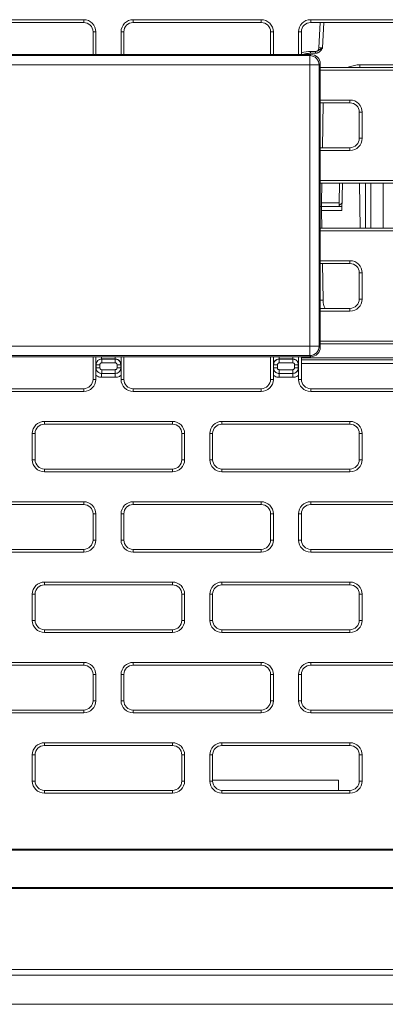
# Model space of a CAD drawing. Header units: millimetres. Extents: x 11 to 1665, y 44 to 957.
# Tile 15 of 69: x 135 to 155, y 805 to 858. Entities that reach past the tile are written whole.
import ezdxf

# ---------------------------------------------------------------- set-up
doc = ezdxf.new("R2010")
doc.units = ezdxf.units.MM
doc.header["$MEASUREMENT"] = 0
doc.layers.get('0').update_dxf_attribs({"lineweight": 25})

msp = doc.modelspace()

# ---------------------------------------------------------------- linework, layer by layer
at = {"color": 0, "linetype": 'Continuous', "lineweight": 0, "extrusion": (0, 1, -2.22045e-16)}
for p, q in [((138.711, 857.762), (131.861, 857.762)), ((138.711, 857.612), (131.861, 857.612)), ((138.711, 857.612), (138.711, 857.762)), ((148.211, 857.762), (141.361, 857.762)), ((141.361, 857.612), (141.361, 857.762)), ((148.211, 857.612), (141.361, 857.612)), ((148.211, 857.612), (148.211, 857.762)), ((157.711, 857.762), (150.861, 857.762)), ((150.861, 857.612), (150.861, 857.762)), ((157.711, 857.612), (150.861, 857.612)), ((151.367, 857.612), (151.296, 856.251)), ((151.567, 857.612), (151.496, 856.258)), ((139.211, 855.9), (139.211, 857.112)), ((139.211, 857.112), (139.361, 857.112)), ((139.361, 855.9), (139.361, 857.112)), ((140.711, 857.112), (140.711, 855.9)), ((140.861, 857.112), (140.711, 857.112)), ((140.861, 857.112), (140.861, 855.9)), ((148.711, 857.112), (148.861, 857.112)), ((148.711, 855.9), (148.711, 857.112)), ((148.861, 855.9), (148.861, 857.112)), ((150.211, 857.112), (150.211, 855.9)), ((150.361, 857.112), (150.211, 857.112)), ((150.361, 857.112), (150.361, 855.9)), ((95.697, 855.9), (150.874, 855.9)), ((95.697, 855.9), (150.874, 855.9)), ((150.811, 855.837), (150.874, 855.9)), ((150.855, 855.964), (150.855, 856.062)), ((150.855, 856.062), (151.11, 856.062)), ((150.855, 855.964), (151.11, 855.964)), ((150.874, 855.9), (150.874, 855.9)), ((150.811, 855.837), (95.76, 855.837)), ((150.811, 855.337), (95.76, 855.337)), ((150.811, 855.837), (150.811, 855.337)), ((150.811, 840.286), (150.811, 855.337)), ((151.311, 855.337), (150.811, 855.337)), ((151.311, 855.337), (151.374, 855.4)), ((151.311, 840.286), (151.311, 855.337)), ((151.374, 855.4), (151.374, 840.224)), ((151.374, 855.4), (151.374, 855.4)), ((151.374, 855.4), (151.374, 840.224)), ((158.05, 855.344), (153.493, 855.344)), ((151.374, 855.212), (157.711, 855.212)), ((151.374, 855.062), (157.711, 855.062)), ((152.961, 853.462), (151.374, 853.462)), ((152.961, 853.312), (151.374, 853.312)), ((151.491, 850.912), (151.533, 853.312)), ((152.961, 853.312), (152.961, 853.462)), ((153.461, 852.812), (153.611, 852.812)), ((153.461, 851.412), (153.461, 852.812)), ((153.611, 851.412), (153.611, 852.812)), ((153.461, 851.412), (153.611, 851.412)), ((151.374, 850.912), (152.961, 850.912)), ((151.374, 850.762), (152.961, 850.762)), ((152.961, 850.912), (152.961, 850.762)), ((157.711, 849.162), (151.374, 849.162)), ((157.711, 849.012), (151.374, 849.012)), ((151.439, 847.965), (151.458, 849.012)), ((152.405, 849.012), (152.387, 847.965)), ((152.558, 849.012), (152.532, 847.558)), ((153.463, 849.012), (153.505, 846.612)), ((153.786, 849.012), (153.786, 846.612)), ((154.086, 846.612), (154.086, 849.012)), ((154.744, 849.012), (154.744, 846.612)), ((151.439, 847.965), (151.436, 847.762)), ((152.387, 847.965), (151.439, 847.965)), ((152.383, 847.762), (152.387, 847.965)), ((152.384, 847.81), (152.539, 847.966)), ((151.374, 847.762), (151.436, 847.762)), ((151.436, 847.762), (151.374, 847.762)), ((151.436, 847.762), (152.536, 847.762)), ((151.436, 847.762), (151.439, 847.558)), ((152.383, 847.762), (151.436, 847.762)), ((151.439, 847.558), (152.532, 847.558)), ((151.456, 846.612), (151.439, 847.558)), ((151.374, 846.612), (157.711, 846.612)), ((151.374, 846.462), (157.711, 846.462)), ((152.961, 844.862), (151.374, 844.862)), ((152.961, 844.712), (152.961, 844.862)), ((152.961, 844.712), (151.374, 844.712)), ((151.523, 842.744), (151.489, 844.712)), ((153.461, 844.212), (153.611, 844.212)), ((153.461, 842.812), (153.461, 844.212)), ((153.611, 842.812), (153.611, 844.212)), ((153.461, 842.812), (153.611, 842.812)), ((151.374, 842.312), (152.961, 842.312)), ((151.374, 842.162), (152.961, 842.162)), ((152.961, 842.312), (152.961, 842.162)), ((95.76, 840.286), (150.811, 840.286)), ((150.811, 839.787), (150.811, 840.286)), ((151.311, 840.286), (150.811, 840.286)), ((151.311, 840.286), (151.374, 840.224)), ((157.711, 840.562), (151.374, 840.562)), ((157.711, 840.412), (151.374, 840.412)), ((151.374, 840.224), (151.374, 840.224)), ((150.874, 839.724), (95.697, 839.724)), ((150.874, 839.724), (95.697, 839.724)), ((95.76, 839.787), (150.811, 839.787)), ((139.211, 838.512), (139.211, 839.724)), ((139.361, 839.694), (139.361, 839.724)), ((139.361, 838.73), (139.361, 839.694)), ((139.67, 839.602), (139.67, 839.724)), ((139.67, 839.602), (140.401, 839.602)), ((139.677, 839.596), (139.67, 839.602)), ((140.395, 839.596), (139.677, 839.596)), ((139.677, 839.596), (139.677, 839.396)), ((140.395, 839.596), (140.401, 839.602)), ((140.395, 839.596), (140.395, 839.396)), ((140.401, 839.602), (140.401, 839.724)), ((140.711, 839.724), (140.711, 839.694)), ((140.711, 839.694), (140.711, 838.73)), ((140.861, 839.724), (140.861, 838.512)), ((148.711, 838.512), (148.711, 839.724)), ((148.861, 839.694), (148.861, 839.724)), ((148.861, 838.73), (148.861, 839.694)), ((149.17, 839.602), (149.17, 839.724)), ((149.17, 839.602), (149.901, 839.602)), ((149.177, 839.596), (149.17, 839.602)), ((149.177, 839.596), (149.177, 839.396)), ((149.895, 839.596), (149.177, 839.596)), ((149.895, 839.596), (149.901, 839.602)), ((149.895, 839.596), (149.895, 839.396)), ((149.901, 839.602), (149.901, 839.724)), ((150.211, 839.724), (150.211, 839.694)), ((150.211, 839.694), (150.211, 838.73)), ((150.361, 839.724), (150.361, 838.512)), ((156.162, 839.66), (150.362, 839.66)), ((156.162, 839.562), (150.362, 839.562)), ((150.811, 839.787), (150.874, 839.724)), ((150.874, 839.724), (150.874, 839.724)), ((139.377, 839.296), (139.371, 839.302)), ((139.377, 839.128), (139.371, 839.121)), ((139.377, 839.296), (139.577, 839.296)), ((139.377, 839.296), (139.377, 839.128)), ((139.377, 839.128), (139.577, 839.128)), ((139.577, 839.296), (139.577, 839.128)), ((140.395, 839.396), (139.677, 839.396)), ((139.677, 839.028), (140.395, 839.028)), ((139.677, 838.828), (139.677, 839.028)), ((140.395, 838.828), (140.395, 839.028)), ((140.495, 839.128), (140.495, 839.296)), ((140.695, 839.296), (140.495, 839.296)), ((140.695, 839.128), (140.495, 839.128)), ((140.695, 839.296), (140.701, 839.302)), ((140.695, 839.128), (140.695, 839.296)), ((140.695, 839.128), (140.701, 839.121)), ((148.877, 839.296), (148.871, 839.302)), ((148.877, 839.128), (148.871, 839.121)), ((148.877, 839.296), (149.077, 839.296)), ((148.877, 839.296), (148.877, 839.128)), ((148.877, 839.128), (149.077, 839.128)), ((149.077, 839.296), (149.077, 839.128)), ((149.895, 839.396), (149.177, 839.396)), ((149.177, 839.028), (149.895, 839.028)), ((149.177, 838.828), (149.177, 839.028)), ((149.895, 838.828), (149.895, 839.028)), ((149.995, 839.128), (149.995, 839.296)), ((150.195, 839.296), (149.995, 839.296)), ((150.195, 839.128), (149.995, 839.128)), ((150.187, 839.362), (150.187, 839.362)), ((150.195, 839.296), (150.201, 839.302)), ((150.195, 839.128), (150.195, 839.296)), ((150.195, 839.128), (150.201, 839.121)), ((150.361, 839.362), (158.211, 839.362)), ((139.211, 838.512), (139.361, 838.512)), ((139.361, 838.512), (139.361, 838.73)), ((139.677, 838.828), (139.67, 838.822)), ((140.401, 838.822), (139.67, 838.822)), ((139.67, 838.822), (139.67, 838.622)), ((140.401, 838.622), (139.67, 838.622)), ((139.677, 838.828), (140.395, 838.828)), ((140.395, 838.828), (140.401, 838.822)), ((140.401, 838.822), (140.401, 838.622)), ((140.711, 838.73), (140.711, 838.512)), ((140.861, 838.512), (140.711, 838.512)), ((148.711, 838.512), (148.861, 838.512)), ((148.861, 838.512), (148.861, 838.73)), ((149.177, 838.828), (149.17, 838.822)), ((149.901, 838.822), (149.17, 838.822)), ((149.17, 838.822), (149.17, 838.622)), ((149.901, 838.622), (149.17, 838.622)), ((149.177, 838.828), (149.895, 838.828)), ((149.895, 838.828), (149.901, 838.822)), ((149.901, 838.822), (149.901, 838.622)), ((150.211, 838.73), (150.211, 838.512)), ((150.361, 838.512), (150.211, 838.512)), ((131.861, 838.012), (138.711, 838.012)), ((138.711, 838.012), (138.711, 837.862)), ((141.361, 838.012), (148.211, 838.012)), ((141.361, 838.012), (141.361, 837.862)), ((148.211, 838.012), (148.211, 837.862)), ((150.861, 838.012), (157.711, 838.012)), ((150.861, 838.012), (150.861, 837.862)), ((131.861, 837.862), (138.711, 837.862)), ((141.361, 837.862), (148.211, 837.862)), ((150.861, 837.862), (157.711, 837.862)), ((143.461, 836.262), (136.611, 836.262)), ((136.611, 836.112), (136.611, 836.262)), ((143.461, 836.112), (136.611, 836.112)), ((143.461, 836.112), (143.461, 836.262)), ((152.961, 836.262), (146.111, 836.262)), ((146.111, 836.112), (146.111, 836.262)), ((152.961, 836.112), (146.111, 836.112)), ((152.961, 836.112), (152.961, 836.262)), ((135.961, 835.612), (135.961, 834.212)), ((136.111, 835.612), (135.961, 835.612)), ((136.111, 835.612), (136.111, 834.212)), ((143.961, 835.612), (144.111, 835.612)), ((143.961, 834.212), (143.961, 835.612)), ((144.111, 834.212), (144.111, 835.612)), ((145.461, 835.612), (145.461, 834.212)), ((145.611, 835.612), (145.461, 835.612)), ((145.611, 835.612), (145.611, 834.212)), ((153.461, 835.612), (153.611, 835.612)), ((153.461, 834.212), (153.461, 835.612)), ((153.611, 834.212), (153.611, 835.612)), ((136.111, 834.212), (135.961, 834.212)), ((143.961, 834.212), (144.111, 834.212)), ((145.611, 834.212), (145.461, 834.212)), ((153.461, 834.212), (153.611, 834.212)), ((136.611, 833.712), (143.461, 833.712)), ((136.611, 833.712), (136.611, 833.562)), ((136.611, 833.562), (143.461, 833.562)), ((143.461, 833.712), (143.461, 833.562)), ((146.111, 833.712), (152.961, 833.712)), ((146.111, 833.712), (146.111, 833.562)), ((146.111, 833.562), (152.961, 833.562)), ((152.961, 833.712), (152.961, 833.562)), ((138.711, 831.962), (131.861, 831.962)), ((138.711, 831.812), (131.861, 831.812)), ((138.711, 831.812), (138.711, 831.962)), ((148.211, 831.962), (141.361, 831.962)), ((141.361, 831.812), (141.361, 831.962)), ((148.211, 831.812), (141.361, 831.812)), ((148.211, 831.812), (148.211, 831.962)), ((157.711, 831.962), (150.861, 831.962)), ((150.861, 831.812), (150.861, 831.962)), ((157.711, 831.812), (150.861, 831.812)), ((139.211, 831.312), (139.361, 831.312)), ((139.211, 829.912), (139.211, 831.312)), ((139.361, 829.912), (139.361, 831.312)), ((140.711, 831.312), (140.711, 829.912)), ((140.861, 831.312), (140.711, 831.312)), ((140.861, 831.312), (140.861, 829.912)), ((148.711, 831.312), (148.861, 831.312)), ((148.711, 829.912), (148.711, 831.312)), ((148.861, 829.912), (148.861, 831.312)), ((150.211, 831.312), (150.211, 829.912)), ((150.361, 831.312), (150.211, 831.312)), ((150.361, 831.312), (150.361, 829.912)), ((139.211, 829.912), (139.361, 829.912)), ((140.861, 829.912), (140.711, 829.912)), ((148.711, 829.912), (148.861, 829.912)), ((150.361, 829.912), (150.211, 829.912)), ((131.861, 829.412), (138.711, 829.412)), ((131.861, 829.262), (138.711, 829.262)), ((138.711, 829.412), (138.711, 829.262)), ((141.361, 829.412), (148.211, 829.412)), ((141.361, 829.412), (141.361, 829.262)), ((141.361, 829.262), (148.211, 829.262)), ((148.211, 829.412), (148.211, 829.262)), ((150.861, 829.412), (157.711, 829.412)), ((150.861, 829.412), (150.861, 829.262)), ((150.861, 829.262), (157.711, 829.262)), ((143.461, 827.662), (136.611, 827.662)), ((136.611, 827.512), (136.611, 827.662)), ((143.461, 827.512), (136.611, 827.512)), ((143.461, 827.512), (143.461, 827.662)), ((152.961, 827.662), (146.111, 827.662)), ((146.111, 827.512), (146.111, 827.662)), ((152.961, 827.512), (146.111, 827.512)), ((152.961, 827.512), (152.961, 827.662)), ((135.961, 827.012), (135.961, 825.612)), ((136.111, 827.012), (135.961, 827.012)), ((136.111, 827.012), (136.111, 825.612)), ((143.961, 827.012), (144.111, 827.012)), ((143.961, 825.612), (143.961, 827.012)), ((144.111, 825.612), (144.111, 827.012)), ((145.461, 827.012), (145.461, 825.612)), ((145.611, 827.012), (145.461, 827.012)), ((145.611, 827.012), (145.611, 825.612)), ((153.461, 827.012), (153.611, 827.012)), ((153.461, 825.612), (153.461, 827.012)), ((153.611, 825.612), (153.611, 827.012)), ((136.111, 825.612), (135.961, 825.612)), ((143.961, 825.612), (144.111, 825.612)), ((145.611, 825.612), (145.461, 825.612)), ((153.461, 825.612), (153.611, 825.612)), ((136.611, 825.112), (143.461, 825.112)), ((136.611, 825.112), (136.611, 824.962)), ((136.611, 824.962), (143.461, 824.962)), ((143.461, 825.112), (143.461, 824.962)), ((146.111, 825.112), (152.961, 825.112)), ((146.111, 825.112), (146.111, 824.962)), ((146.111, 824.962), (152.961, 824.962)), ((152.961, 825.112), (152.961, 824.962)), ((138.711, 823.362), (131.861, 823.362)), ((138.711, 823.212), (131.861, 823.212)), ((138.711, 823.212), (138.711, 823.362)), ((148.211, 823.362), (141.361, 823.362)), ((141.361, 823.212), (141.361, 823.362)), ((148.211, 823.212), (141.361, 823.212)), ((148.211, 823.212), (148.211, 823.362)), ((157.711, 823.362), (150.861, 823.362)), ((150.861, 823.212), (150.861, 823.362)), ((157.711, 823.212), (150.861, 823.212)), ((139.211, 822.712), (139.361, 822.712)), ((139.211, 821.312), (139.211, 822.712)), ((139.361, 821.312), (139.361, 822.712)), ((140.711, 822.712), (140.711, 821.312)), ((140.861, 822.712), (140.711, 822.712)), ((140.861, 822.712), (140.861, 821.312)), ((148.711, 822.712), (148.861, 822.712)), ((148.711, 821.312), (148.711, 822.712)), ((148.861, 821.312), (148.861, 822.712)), ((150.211, 822.712), (150.211, 821.312)), ((150.361, 822.712), (150.211, 822.712)), ((150.361, 822.712), (150.361, 821.312)), ((139.211, 821.312), (139.361, 821.312)), ((140.861, 821.312), (140.711, 821.312)), ((148.711, 821.312), (148.861, 821.312)), ((150.361, 821.312), (150.211, 821.312)), ((131.861, 820.812), (138.711, 820.812)), ((131.861, 820.662), (138.711, 820.662)), ((138.711, 820.812), (138.711, 820.662)), ((141.361, 820.812), (148.211, 820.812)), ((141.361, 820.812), (141.361, 820.662)), ((141.361, 820.662), (148.211, 820.662)), ((148.211, 820.812), (148.211, 820.662)), ((150.861, 820.812), (157.711, 820.812)), ((150.861, 820.812), (150.861, 820.662)), ((150.861, 820.662), (157.711, 820.662)), ((143.461, 819.062), (136.611, 819.062)), ((136.611, 818.912), (136.611, 819.062)), ((143.461, 818.912), (143.461, 819.062)), ((152.961, 819.062), (146.111, 819.062)), ((146.111, 818.912), (146.111, 819.062)), ((152.961, 818.912), (152.961, 819.062)), ((143.461, 818.912), (136.611, 818.912)), ((152.961, 818.912), (146.111, 818.912)), ((135.961, 818.412), (135.961, 817.012)), ((136.111, 818.412), (135.961, 818.412)), ((136.111, 818.412), (136.111, 817.012)), ((143.961, 818.412), (144.111, 818.412)), ((143.961, 817.012), (143.961, 818.412)), ((144.111, 817.012), (144.111, 818.412)), ((145.461, 818.412), (145.461, 817.012)), ((145.611, 818.412), (145.461, 818.412)), ((145.611, 818.412), (145.611, 817.012)), ((153.461, 818.412), (153.611, 818.412)), ((153.461, 817.012), (153.461, 818.412)), ((153.611, 817.012), (153.611, 818.412)), ((136.111, 817.012), (135.961, 817.012)), ((143.961, 817.012), (144.111, 817.012)), ((145.611, 817.012), (145.461, 817.012)), ((152.346, 817.062), (145.611, 817.062)), ((152.346, 816.512), (152.346, 817.062)), ((153.461, 817.012), (153.611, 817.012)), ((136.611, 816.512), (143.461, 816.512)), ((136.611, 816.512), (136.611, 816.362)), ((136.611, 816.362), (143.461, 816.362)), ((143.461, 816.512), (143.461, 816.362)), ((146.111, 816.512), (152.961, 816.512)), ((146.111, 816.512), (146.111, 816.362)), ((146.111, 816.362), (152.961, 816.362)), ((152.961, 816.512), (152.961, 816.362)), ((97.286, 813.364), (429.786, 813.364)), ((97.286, 813.312), (429.786, 813.312)), ((97.286, 811.312), (500.286, 811.312)), ((500.286, 811.26), (97.286, 811.26)), ((81.286, 806.919), (516.286, 806.919)), ((81.286, 806.62), (516.286, 806.62)), ((516.286, 805.062), (81.286, 805.062)), ((82.158, 805.062), (515.413, 805.062))]:
    msp.add_line(p, q, dxfattribs=at)
at = {"color": 0, "linetype": 'Continuous', "lineweight": 0}
for centre, radius, start, end in [((138.711, 857.112), 0.65, 0, 90), ((138.711, 857.112), 0.5, 0, 90), ((141.361, 857.112), 0.65, 90, 180), ((141.361, 857.112), 0.5, 90, 180), ((148.211, 857.112), 0.65, 0, 90), ((148.211, 857.112), 0.5, 0, 90), ((150.861, 857.112), 0.65, 90, 180), ((150.861, 857.112), 0.5, 90, 180), ((152.961, 852.812), 0.65, 0, 90), ((152.961, 852.812), 0.5, 0, 90), ((152.961, 851.412), 0.65, 270, 360), ((152.961, 851.412), 0.5, 270, 0), ((152.961, 844.212), 0.65, 0, 90), ((152.961, 844.212), 0.5, 0, 90), ((152.523, 842.762), 1, 181, 206.7437), ((152.961, 842.812), 0.65, 270, 360), ((152.961, 842.812), 0.5, 270, 0), ((138.711, 838.512), 0.65, 270, 360), ((138.711, 838.512), 0.5, 270, 0), ((141.361, 838.512), 0.65, 180, 270), ((141.361, 838.512), 0.5, 180, 270), ((148.211, 838.512), 0.65, 270, 360), ((148.211, 838.512), 0.5, 270, 0), ((150.861, 838.512), 0.65, 180, 270), ((150.861, 838.512), 0.5, 180, 270), ((136.611, 835.612), 0.65, 90, 180), ((136.611, 835.612), 0.5, 90, 180), ((143.461, 835.612), 0.65, 0, 90), ((143.461, 835.612), 0.5, 0, 90), ((146.111, 835.612), 0.65, 90, 180), ((146.111, 835.612), 0.5, 90, 180), ((152.961, 835.612), 0.65, 0, 90), ((152.961, 835.612), 0.5, 0, 90), ((136.611, 834.212), 0.65, 180, 270), ((136.611, 834.212), 0.5, 180, 270), ((143.461, 834.212), 0.65, 270, 360), ((143.461, 834.212), 0.5, 270, 0), ((146.111, 834.212), 0.65, 180, 270), ((146.111, 834.212), 0.5, 180, 270), ((152.961, 834.212), 0.65, 270, 360), ((152.961, 834.212), 0.5, 270, 0), ((138.711, 831.312), 0.65, 0, 90), ((138.711, 831.312), 0.5, 0, 90), ((141.361, 831.312), 0.65, 90, 180), ((141.361, 831.312), 0.5, 90, 180), ((148.211, 831.312), 0.65, 0, 90), ((148.211, 831.312), 0.5, 0, 90), ((150.861, 831.312), 0.65, 90, 180), ((150.861, 831.312), 0.5, 90, 180), ((138.711, 829.912), 0.65, 270, 360), ((138.711, 829.912), 0.5, 270, 0), ((141.361, 829.912), 0.65, 180, 270), ((141.361, 829.912), 0.5, 180, 270), ((148.211, 829.912), 0.65, 270, 360), ((148.211, 829.912), 0.5, 270, 0), ((150.861, 829.912), 0.65, 180, 270), ((150.861, 829.912), 0.5, 180, 270), ((136.611, 827.012), 0.65, 90, 180), ((136.611, 827.012), 0.5, 90, 180), ((143.461, 827.012), 0.65, 0, 90), ((143.461, 827.012), 0.5, 0, 90), ((146.111, 827.012), 0.65, 90, 180), ((146.111, 827.012), 0.5, 90, 180), ((152.961, 827.012), 0.65, 0, 90), ((152.961, 827.012), 0.5, 0, 90), ((136.611, 825.612), 0.65, 180, 270), ((136.611, 825.612), 0.5, 180, 270), ((143.461, 825.612), 0.65, 270, 360), ((143.461, 825.612), 0.5, 270, 0), ((146.111, 825.612), 0.65, 180, 270), ((146.111, 825.612), 0.5, 180, 270), ((152.961, 825.612), 0.65, 270, 360), ((152.961, 825.612), 0.5, 270, 0), ((138.711, 822.712), 0.65, 0, 90), ((138.711, 822.712), 0.5, 0, 90), ((141.361, 822.712), 0.65, 90, 180), ((141.361, 822.712), 0.5, 90, 180), ((148.211, 822.712), 0.65, 0, 90), ((148.211, 822.712), 0.5, 0, 90), ((150.861, 822.712), 0.65, 90, 180), ((150.861, 822.712), 0.5, 90, 180), ((138.711, 821.312), 0.65, 270, 360), ((138.711, 821.312), 0.5, 270, 0), ((141.361, 821.312), 0.65, 180, 270), ((141.361, 821.312), 0.5, 180, 270), ((148.211, 821.312), 0.65, 270, 360), ((148.211, 821.312), 0.5, 270, 0), ((150.861, 821.312), 0.65, 180, 270), ((150.861, 821.312), 0.5, 180, 270), ((136.611, 818.412), 0.65, 90, 180), ((143.461, 818.412), 0.65, 0, 90), ((146.111, 818.412), 0.65, 90, 180), ((152.961, 818.412), 0.65, 0, 90), ((136.611, 818.412), 0.5, 90, 180), ((143.461, 818.412), 0.5, 0, 90), ((146.111, 818.412), 0.5, 90, 180), ((152.961, 818.412), 0.5, 0, 90), ((136.611, 817.012), 0.65, 180, 270), ((136.611, 817.012), 0.5, 180, 270), ((143.461, 817.012), 0.65, 270, 360), ((143.461, 817.012), 0.5, 270, 0), ((146.111, 817.012), 0.65, 180, 270), ((146.111, 817.012), 0.5, 180, 270), ((152.961, 817.012), 0.65, 270, 360), ((152.961, 817.012), 0.5, 270, 0)]:
    msp.add_arc(centre, radius, start, end, dxfattribs=at)
at = {"color": 0, "linetype": 'Continuous', "lineweight": 0, "extrusion": (0, -2.22045e-16, -1)}
for centre, radius, start, end in [((-150.874, 855.4), 0.5, 90, 180), ((-151.096, 856.262), 0.2, 183, 269.8175), ((-150.874, 840.224), 0.5, 180, 270)]:
    msp.add_arc(centre, radius, start, end, dxfattribs=at)
at = {"color": 0, "linetype": 'Continuous', "lineweight": 0, "extrusion": (-2.46519e-32, -2.22045e-16, -1)}
for centre, major_axis, ratio, start_param, end_param in [((150.874, 855.4), (0.354, -0.354), 0.997265, -2.354825, -0.786768), ((149.466, 839.862), (-0.407, -0.291), 0.000019, 0, 0.000075)]:
    msp.add_ellipse(centre, major_axis=major_axis, ratio=ratio, start_param=start_param, end_param=end_param, dxfattribs=at)
at = {"color": 0, "linetype": 'Continuous', "lineweight": 0, "extrusion": (0, -2.22045e-16, -1)}
for centre, major_axis, ratio, start_param, end_param in [((151.11, 855.962), (0, 0.1), 0, 0, 1.553342), ((151.497, 856.262), (-0.201, -0.01), 0.017236, -1.56802, 0.001762), ((150.874, 840.224), (-0.354, -0.354), 0.997265, -2.354825, -0.786768), ((139.672, 839.301), (-0.211, 0.216), 0.99321, -0.795047, 0.772383), ((140.4, 839.123), (-0.213, 0.214), 0.993639, 2.356502, 3.92455)]:
    msp.add_ellipse(centre, major_axis=major_axis, ratio=ratio, start_param=start_param, end_param=end_param, dxfattribs=at)
at = {"color": 0, "linetype": 'Continuous', "lineweight": 0}
for centre, major_axis, ratio, start_param, end_param in [((150.811, 855.337), (-0.354, 0.354), 0.997265, -2.354825, -0.786768), ((150.524, 842.727), (1, 0.017), 0.01745, 0, 0.552978), ((150.811, 840.286), (0.354, 0.354), 0.997265, -2.354825, -0.786768)]:
    msp.add_ellipse(centre, major_axis=major_axis, ratio=ratio, start_param=start_param, end_param=end_param, dxfattribs=at)
at = {"color": 0, "linetype": 'Continuous', "lineweight": 0, "extrusion": (1.17549e-38, -2.22045e-16, -1)}
msp.add_ellipse((153.493, 855.362), major_axis=(0, -1), ratio=0, start_param=-1.553363, end_param=-1.420247, dxfattribs=at)
at = {"color": 0, "linetype": 'Continuous', "lineweight": 0, "extrusion": (4.93038e-32, -2.22045e-16, -1)}
msp.add_ellipse((149.172, 839.301), major_axis=(-0.213, 0.214), ratio=0.993639, start_param=-0.785091, end_param=0.782958, dxfattribs=at)
at = {"color": 0, "linetype": 'Continuous', "lineweight": 0, "extrusion": (1.2326e-32, -2.22045e-16, -1)}
msp.add_ellipse((149.9, 839.123), major_axis=(-0.213, 0.214), ratio=0.993639, start_param=2.356502, end_param=3.92455, dxfattribs=at)
at = {"color": 0, "linetype": 'Continuous', "lineweight": 0}
for points, knots in [([(150.361, 855.978), (150.37, 855.981), (150.378, 855.984), (150.537, 856.036), (150.697, 856.062), (150.855, 856.062)], [1.4133904, 1.4133904, 1.4133904, 1.4133904, 1.4411069, 1.4411069, 1.9147004, 1.9147004, 1.9147004, 1.9147004]), ([(150.438, 855.9), (150.443, 855.902), (150.447, 855.903), (150.451, 855.904), (150.511, 855.922), (150.573, 855.937), (150.64, 855.947), (150.707, 855.957), (150.779, 855.964), (150.855, 855.964)], [0.7698363, 0.7698363, 0.7698363, 0.7698363, 0.7777778, 0.7777778, 0.7777778, 0.8888889, 0.8888889, 0.8888889, 1, 1, 1, 1]), ([(151.11, 856.062), (151.127, 856.062), (151.143, 856.064), (151.159, 856.067), (151.174, 856.07), (151.188, 856.075), (151.202, 856.08), (151.215, 856.085), (151.228, 856.091), (151.24, 856.097), (151.252, 856.103), (151.264, 856.11), (151.276, 856.118), (151.288, 856.126), (151.301, 856.134), (151.314, 856.143), (151.328, 856.152), (151.342, 856.163), (151.358, 856.173), (151.373, 856.184), (151.389, 856.194), (151.405, 856.204), (151.422, 856.215), (151.438, 856.224), (151.453, 856.233), (151.469, 856.242), (151.483, 856.251), (151.496, 856.258)], [0, 0, 0, 0, 0.111111, 0.111111, 0.111111, 0.222222, 0.222222, 0.222222, 0.333333, 0.333333, 0.333333, 0.444444, 0.444444, 0.444444, 0.555556, 0.555556, 0.555556, 0.666667, 0.666667, 0.666667, 0.777778, 0.777778, 0.777778, 0.888889, 0.888889, 0.888889, 1, 1, 1, 1]), ([(153.493, 855.344), (153.394, 855.345), (153.2, 855.325), (152.995, 855.264), (152.891, 855.218), (152.876, 855.212)], [0, 0, 0, 0, 0.25, 0.5, 0.540018, 0.540018, 0.540018, 0.540018]), ([(139.371, 839.302), (139.371, 839.303), (139.371, 839.303), (139.369, 839.333), (139.368, 839.363), (139.366, 839.426), (139.365, 839.459), (139.363, 839.527), (139.362, 839.561), (139.361, 839.628), (139.361, 839.661), (139.361, 839.694)], [-0.00018822, -0.00018822, -0.00018822, -0.00018822, 0, 0, 0.01138929, 0.01138929, 0.02345549, 0.02345549, 0.03458732, 0.03458732, 0.04463207, 0.04463207, 0.04463207, 0.04463207]), ([(139.677, 839.596), (139.63, 839.596), (139.534, 839.573), (139.415, 839.47), (139.377, 839.356), (139.377, 839.296)], [0.0000018, 0.0000018, 0.0000018, 0.0000018, 0.3333333, 0.6666667, 1, 1, 1, 1]), ([(140.695, 839.296), (140.694, 839.342), (140.672, 839.439), (140.569, 839.558), (140.455, 839.596), (140.395, 839.596)], [0.0000018, 0.0000018, 0.0000018, 0.0000018, 0.3333333, 0.6666667, 1, 1, 1, 1]), ([(140.401, 839.602), (140.434, 839.602), (140.465, 839.597), (140.493, 839.588), (140.521, 839.579), (140.547, 839.566), (140.569, 839.551), (140.592, 839.536), (140.611, 839.519), (140.627, 839.5), (140.628, 839.499), (140.63, 839.497), (140.631, 839.496), (140.645, 839.479), (140.657, 839.461), (140.667, 839.442), (140.668, 839.439), (140.669, 839.437), (140.671, 839.434), (140.68, 839.416), (140.687, 839.396), (140.692, 839.375), (140.693, 839.372), (140.694, 839.368), (140.694, 839.365), (140.699, 839.345), (140.701, 839.324), (140.701, 839.302)], [0, 0, 0, 0, 0.1666667, 0.1666667, 0.1666667, 0.3333333, 0.3333333, 0.3333333, 0.5, 0.5, 0.5, 0.5144518, 0.5144518, 0.5144518, 0.6666667, 0.6666667, 0.6666667, 0.6857818, 0.6857818, 0.6857818, 0.8333333, 0.8333333, 0.8333333, 0.857104, 0.857104, 0.857104, 1, 1, 1, 1]), ([(140.711, 839.694), (140.711, 839.661), (140.711, 839.628), (140.71, 839.561), (140.709, 839.527), (140.706, 839.428), (140.704, 839.369), (140.701, 839.31), (140.701, 839.309), (140.701, 839.302)], [0.00000127, 0.00000127, 0.00000127, 0.00000127, 0.00991694, 0.00991694, 0.02088685, 0.02088685, 0.04319019, 0.04319019, 0.04623072, 0.04623072, 0.04623072, 0.04623072]), ([(148.871, 839.302), (148.871, 839.303), (148.871, 839.303), (148.869, 839.333), (148.868, 839.363), (148.866, 839.426), (148.865, 839.459), (148.863, 839.527), (148.862, 839.561), (148.861, 839.628), (148.861, 839.661), (148.861, 839.694)], [-0.00018822, -0.00018822, -0.00018822, -0.00018822, 0, 0, 0.01138929, 0.01138929, 0.02345549, 0.02345549, 0.03458732, 0.03458732, 0.04463207, 0.04463207, 0.04463207, 0.04463207]), ([(149.177, 839.596), (149.13, 839.596), (149.034, 839.573), (148.915, 839.47), (148.877, 839.356), (148.877, 839.296)], [0.0000018, 0.0000018, 0.0000018, 0.0000018, 0.3333333, 0.6666667, 1, 1, 1, 1]), ([(150.195, 839.296), (150.194, 839.342), (150.172, 839.439), (150.069, 839.558), (149.955, 839.596), (149.895, 839.596)], [0.0000018, 0.0000018, 0.0000018, 0.0000018, 0.3333333, 0.6666667, 1, 1, 1, 1]), ([(149.901, 839.602), (149.934, 839.602), (149.965, 839.597), (149.993, 839.588), (150.021, 839.579), (150.047, 839.566), (150.069, 839.551), (150.092, 839.536), (150.111, 839.519), (150.127, 839.5), (150.128, 839.499), (150.13, 839.497), (150.131, 839.496), (150.145, 839.479), (150.157, 839.461), (150.167, 839.442), (150.168, 839.439), (150.169, 839.437), (150.171, 839.434), (150.18, 839.416), (150.187, 839.396), (150.192, 839.375), (150.193, 839.372), (150.194, 839.368), (150.194, 839.365), (150.199, 839.345), (150.201, 839.324), (150.201, 839.302)], [0, 0, 0, 0, 0.1666667, 0.1666667, 0.1666667, 0.3333333, 0.3333333, 0.3333333, 0.5, 0.5, 0.5, 0.5144518, 0.5144518, 0.5144518, 0.6666667, 0.6666667, 0.6666667, 0.6857818, 0.6857818, 0.6857818, 0.8333333, 0.8333333, 0.8333333, 0.857104, 0.857104, 0.857104, 1, 1, 1, 1]), ([(150.211, 839.694), (150.211, 839.661), (150.211, 839.628), (150.21, 839.561), (150.209, 839.527), (150.206, 839.428), (150.204, 839.369), (150.201, 839.31), (150.201, 839.309), (150.201, 839.302)], [0.00000127, 0.00000127, 0.00000127, 0.00000127, 0.00991694, 0.00991694, 0.02088685, 0.02088685, 0.04319019, 0.04319019, 0.04623072, 0.04623072, 0.04623072, 0.04623072]), ([(139.361, 838.73), (139.361, 838.763), (139.361, 838.795), (139.362, 838.863), (139.363, 838.897), (139.366, 838.995), (139.368, 839.055), (139.37, 839.114), (139.37, 839.114), (139.371, 839.121)], [0.00000127, 0.00000127, 0.00000127, 0.00000127, 0.00991694, 0.00991694, 0.02088685, 0.02088685, 0.04319019, 0.04319019, 0.04623072, 0.04623072, 0.04623072, 0.04623072]), ([(139.67, 838.822), (139.638, 838.822), (139.607, 838.827), (139.579, 838.836), (139.55, 838.845), (139.525, 838.858), (139.502, 838.873), (139.48, 838.888), (139.461, 838.905), (139.445, 838.924), (139.444, 838.925), (139.442, 838.927), (139.441, 838.928), (139.427, 838.945), (139.415, 838.963), (139.405, 838.982), (139.404, 838.985), (139.402, 838.987), (139.401, 838.989), (139.392, 839.008), (139.385, 839.028), (139.38, 839.049), (139.379, 839.052), (139.378, 839.056), (139.377, 839.059), (139.373, 839.079), (139.371, 839.1), (139.371, 839.121)], [0, 0, 0, 0, 0.1666667, 0.1666667, 0.1666667, 0.3333333, 0.3333333, 0.3333333, 0.5, 0.5, 0.5, 0.5144518, 0.5144518, 0.5144518, 0.6666667, 0.6666667, 0.6666667, 0.6857818, 0.6857818, 0.6857818, 0.8333333, 0.8333333, 0.8333333, 0.857104, 0.857104, 0.857104, 1, 1, 1, 1]), ([(139.377, 839.128), (139.377, 839.082), (139.4, 838.985), (139.503, 838.866), (139.617, 838.828), (139.677, 838.828)], [0.0000018, 0.0000018, 0.0000018, 0.0000018, 0.3333333, 0.6666667, 1, 1, 1, 1]), ([(139.677, 839.396), (139.66, 839.396), (139.645, 839.392), (139.63, 839.385), (139.616, 839.377), (139.603, 839.365), (139.593, 839.35), (139.583, 839.335), (139.577, 839.318), (139.577, 839.296)], [0.0000033, 0.0000033, 0.0000033, 0.0000033, 0.3333333, 0.3333333, 0.3333333, 0.6666667, 0.6666667, 0.6666667, 1, 1, 1, 1]), ([(139.577, 839.128), (139.577, 839.111), (139.58, 839.096), (139.588, 839.082), (139.596, 839.067), (139.608, 839.054), (139.622, 839.044), (139.637, 839.034), (139.655, 839.028), (139.677, 839.028)], [0.0000033, 0.0000033, 0.0000033, 0.0000033, 0.3333333, 0.3333333, 0.3333333, 0.6666667, 0.6666667, 0.6666667, 1, 1, 1, 1]), ([(140.495, 839.296), (140.495, 839.313), (140.491, 839.328), (140.484, 839.342), (140.476, 839.357), (140.464, 839.37), (140.449, 839.38), (140.434, 839.39), (140.416, 839.396), (140.395, 839.396)], [0.0000033, 0.0000033, 0.0000033, 0.0000033, 0.3333333, 0.3333333, 0.3333333, 0.6666667, 0.6666667, 0.6666667, 1, 1, 1, 1]), ([(140.395, 839.028), (140.412, 839.028), (140.427, 839.032), (140.441, 839.039), (140.455, 839.047), (140.469, 839.059), (140.479, 839.074), (140.489, 839.088), (140.495, 839.106), (140.495, 839.128)], [0.0000033, 0.0000033, 0.0000033, 0.0000033, 0.3333333, 0.3333333, 0.3333333, 0.6666667, 0.6666667, 0.6666667, 1, 1, 1, 1]), ([(140.395, 838.828), (140.441, 838.828), (140.538, 838.851), (140.657, 838.954), (140.694, 839.068), (140.695, 839.128)], [0.0000018, 0.0000018, 0.0000018, 0.0000018, 0.3333333, 0.6666667, 1, 1, 1, 1]), ([(140.701, 839.121), (140.701, 839.121), (140.701, 839.12), (140.702, 839.091), (140.703, 839.061), (140.706, 838.998), (140.707, 838.965), (140.709, 838.897), (140.71, 838.863), (140.711, 838.795), (140.711, 838.763), (140.711, 838.73)], [-0.00018822, -0.00018822, -0.00018822, -0.00018822, 0, 0, 0.01138929, 0.01138929, 0.02345549, 0.02345549, 0.03458732, 0.03458732, 0.04463207, 0.04463207, 0.04463207, 0.04463207]), ([(148.861, 838.73), (148.861, 838.763), (148.861, 838.795), (148.862, 838.863), (148.863, 838.897), (148.866, 838.995), (148.868, 839.055), (148.87, 839.114), (148.87, 839.114), (148.871, 839.121)], [0.00000127, 0.00000127, 0.00000127, 0.00000127, 0.00991694, 0.00991694, 0.02088685, 0.02088685, 0.04319019, 0.04319019, 0.04623072, 0.04623072, 0.04623072, 0.04623072]), ([(149.17, 838.822), (149.138, 838.822), (149.107, 838.827), (149.079, 838.836), (149.05, 838.845), (149.025, 838.858), (149.002, 838.873), (148.98, 838.888), (148.961, 838.905), (148.945, 838.924), (148.944, 838.925), (148.942, 838.927), (148.941, 838.928), (148.927, 838.945), (148.915, 838.963), (148.905, 838.982), (148.904, 838.985), (148.902, 838.987), (148.901, 838.989), (148.892, 839.008), (148.885, 839.028), (148.88, 839.049), (148.879, 839.052), (148.878, 839.056), (148.877, 839.059), (148.873, 839.079), (148.871, 839.1), (148.871, 839.121)], [0, 0, 0, 0, 0.1666667, 0.1666667, 0.1666667, 0.3333333, 0.3333333, 0.3333333, 0.5, 0.5, 0.5, 0.5144518, 0.5144518, 0.5144518, 0.6666667, 0.6666667, 0.6666667, 0.6857818, 0.6857818, 0.6857818, 0.8333333, 0.8333333, 0.8333333, 0.857104, 0.857104, 0.857104, 1, 1, 1, 1]), ([(148.877, 839.128), (148.877, 839.082), (148.9, 838.985), (149.003, 838.866), (149.117, 838.828), (149.177, 838.828)], [0.0000018, 0.0000018, 0.0000018, 0.0000018, 0.3333333, 0.6666667, 1, 1, 1, 1]), ([(149.177, 839.396), (149.16, 839.396), (149.145, 839.392), (149.13, 839.385), (149.116, 839.377), (149.103, 839.365), (149.093, 839.35), (149.083, 839.335), (149.077, 839.318), (149.077, 839.296)], [0.0000033, 0.0000033, 0.0000033, 0.0000033, 0.3333333, 0.3333333, 0.3333333, 0.6666667, 0.6666667, 0.6666667, 1, 1, 1, 1]), ([(149.077, 839.128), (149.077, 839.111), (149.08, 839.096), (149.088, 839.082), (149.096, 839.067), (149.108, 839.054), (149.122, 839.044), (149.137, 839.034), (149.155, 839.028), (149.177, 839.028)], [0.0000033, 0.0000033, 0.0000033, 0.0000033, 0.3333333, 0.3333333, 0.3333333, 0.6666667, 0.6666667, 0.6666667, 1, 1, 1, 1]), ([(149.995, 839.296), (149.995, 839.313), (149.991, 839.328), (149.984, 839.342), (149.976, 839.357), (149.964, 839.37), (149.949, 839.38), (149.934, 839.39), (149.916, 839.396), (149.895, 839.396)], [0.0000033, 0.0000033, 0.0000033, 0.0000033, 0.3333333, 0.3333333, 0.3333333, 0.6666667, 0.6666667, 0.6666667, 1, 1, 1, 1]), ([(149.895, 839.028), (149.912, 839.028), (149.927, 839.032), (149.941, 839.039), (149.955, 839.047), (149.969, 839.059), (149.979, 839.074), (149.989, 839.088), (149.995, 839.106), (149.995, 839.128)], [0.0000033, 0.0000033, 0.0000033, 0.0000033, 0.3333333, 0.3333333, 0.3333333, 0.6666667, 0.6666667, 0.6666667, 1, 1, 1, 1]), ([(149.895, 838.828), (149.941, 838.828), (150.038, 838.851), (150.157, 838.954), (150.194, 839.068), (150.195, 839.128)], [0.0000018, 0.0000018, 0.0000018, 0.0000018, 0.3333333, 0.6666667, 1, 1, 1, 1]), ([(150.201, 839.121), (150.201, 839.121), (150.201, 839.12), (150.202, 839.091), (150.203, 839.061), (150.206, 838.998), (150.207, 838.965), (150.209, 838.897), (150.21, 838.863), (150.211, 838.795), (150.211, 838.763), (150.211, 838.73)], [-0.00018822, -0.00018822, -0.00018822, -0.00018822, 0, 0, 0.01138929, 0.01138929, 0.02345549, 0.02345549, 0.03458732, 0.03458732, 0.04463207, 0.04463207, 0.04463207, 0.04463207]), ([(139.67, 838.622), (139.628, 838.622), (139.589, 838.627), (139.552, 838.636), (139.515, 838.645), (139.48, 838.658), (139.448, 838.674), (139.416, 838.69), (139.387, 838.709), (139.361, 838.73)], [0, 0, 0, 0, 0.3333333, 0.3333333, 0.3333333, 0.6666667, 0.6666667, 0.6666667, 0.9999983, 0.9999983, 0.9999983, 0.9999983]), ([(140.711, 838.73), (140.683, 838.707), (140.653, 838.689), (140.621, 838.673), (140.589, 838.657), (140.556, 838.645), (140.52, 838.636), (140.483, 838.628), (140.444, 838.622), (140.401, 838.622)], [0, 0, 0, 0, 0.333333, 0.333333, 0.333333, 0.666667, 0.666667, 0.666667, 1, 1, 1, 1]), ([(149.17, 838.622), (149.128, 838.622), (149.089, 838.627), (149.052, 838.636), (149.015, 838.645), (148.98, 838.658), (148.948, 838.674), (148.916, 838.69), (148.887, 838.709), (148.861, 838.73)], [0, 0, 0, 0, 0.3333333, 0.3333333, 0.3333333, 0.6666667, 0.6666667, 0.6666667, 0.9999983, 0.9999983, 0.9999983, 0.9999983]), ([(150.211, 838.73), (150.183, 838.707), (150.153, 838.689), (150.121, 838.673), (150.089, 838.657), (150.056, 838.645), (150.02, 838.636), (149.983, 838.628), (149.944, 838.622), (149.901, 838.622)], [0, 0, 0, 0, 0.333333, 0.333333, 0.333333, 0.666667, 0.666667, 0.666667, 1, 1, 1, 1])]:
    msp.add_open_spline(points, degree=3, knots=knots, dxfattribs=at)
for points in [[(151.11, 855.964), (151.135, 855.964), (151.182, 855.969), (151.242, 855.989), (151.292, 856.016), (151.335, 856.047), (151.375, 856.084), (151.415, 856.13), (151.448, 856.178), (151.475, 856.222), (151.49, 856.247), (151.496, 856.258)], [(139.361, 839.694), (139.374, 839.705), (139.388, 839.715), (139.402, 839.724)], [(140.67, 839.724), (140.684, 839.714), (140.698, 839.705), (140.711, 839.694)], [(148.861, 839.694), (148.874, 839.705), (148.888, 839.715), (148.902, 839.724)], [(150.17, 839.724), (150.184, 839.714), (150.198, 839.705), (150.211, 839.694)], [(150.211, 839.673), (150.211, 839.673), (150.211, 839.673), (150.211, 839.673)], [(150.362, 839.66), (150.361, 839.66), (150.361, 839.66), (150.361, 839.66)], [(150.362, 839.562), (150.361, 839.562), (150.361, 839.562), (150.361, 839.562)]]:
    msp.add_open_spline(points, degree=3, dxfattribs=at)

doc.saveas('drawing.dxf')
